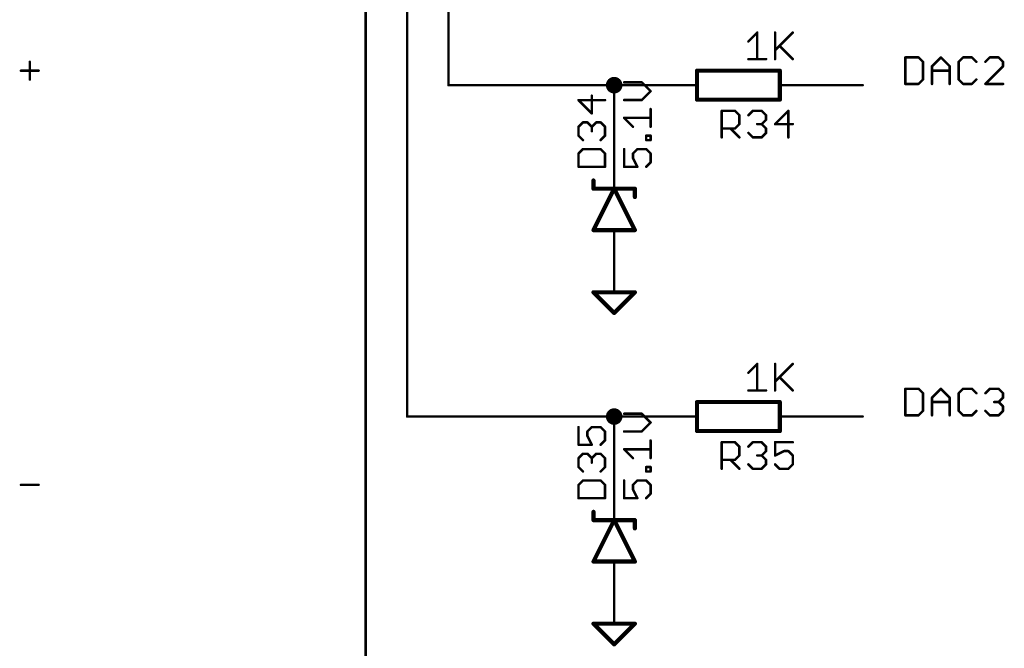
# Model space of a CAD drawing. Extents: x -61 to 240, y -139 to 283.
# Tile 37 of 77: x 179 to 240, y -47 to -9. Entities that reach past the tile are written whole.
import ezdxf

# ---------------------------------------------------------------- set-up
doc = ezdxf.new("R2010")
doc.units = 0
for name, color, linetype in [('91', 94, 'CONTINUOUS'), ('94', 14, 'CONTINUOUS'), ('95', 251, 'CONTINUOUS'), ('96', 251, 'CONTINUOUS')]:
    doc.layers.add(name, color=color, linetype=linetype)

msp = doc.modelspace()

# ---------------------------------------------------------------- linework, layer by layer
at = {"layer": '91', "const_width": 0.1524}
for points in [[(200.66, -53.34), (200.66, 17.78)], [(203.2, -33.02), (203.2, 17.78)], [(205.74, -12.7), (205.74, 17.78)], [(180.0557, -11.268), (180.0557, -12.3526)], [(233.7562, -10.9968), (233.7562, -12.6238)], [(234.5697, -10.9968), (233.7562, -10.9968)], [(234.8409, -11.268), (234.5697, -10.9968)], [(234.8409, -12.3526), (234.8409, -11.268)], [(235.3934, -11.5391), (235.9357, -10.9968)], [(235.3934, -12.6238), (235.3934, -11.5391)], [(235.9357, -10.9968), (236.478, -11.5391)], [(236.478, -11.5391), (236.478, -12.6238)], [(237.3017, -10.9968), (237.0305, -11.268)], [(237.0305, -11.268), (237.0305, -12.3526)], [(237.844, -10.9968), (237.3017, -10.9968)], [(238.1152, -11.268), (237.844, -10.9968)], [(238.9388, -10.9968), (238.6677, -11.268)], [(238.6677, -12.6238), (239.7523, -11.5391)], [(239.4812, -10.9968), (238.9388, -10.9968)], [(239.7523, -11.268), (239.4812, -10.9968)], [(239.7523, -11.5391), (239.7523, -11.268)], [(179.5134, -11.8103), (180.598, -11.8103)], [(235.3934, -11.8103), (236.478, -11.8103)], [(205.74, -12.7), (215.9, -12.7)], [(218.44, -12.7), (215.9, -12.7)], [(215.9, -17.78), (215.9, -12.7)], [(228.6, -12.7), (231.14, -12.7)], [(233.7562, -12.6238), (234.5697, -12.6238)], [(234.5697, -12.6238), (234.8409, -12.3526)], [(237.0305, -12.3526), (237.3017, -12.6238)], [(237.3017, -12.6238), (237.844, -12.6238)], [(237.844, -12.6238), (238.1152, -12.3526)], [(239.7523, -12.6238), (238.6677, -12.6238)], [(233.7562, -31.3168), (233.7562, -32.9438)], [(234.5697, -31.3168), (233.7562, -31.3168)], [(234.8409, -31.588), (234.5697, -31.3168)], [(235.3934, -31.8591), (235.9357, -31.3168)], [(235.9357, -31.3168), (236.478, -31.8591)], [(237.3017, -31.3168), (237.0305, -31.588)], [(237.844, -31.3168), (237.3017, -31.3168)], [(238.1152, -31.588), (237.844, -31.3168)], [(238.6677, -31.588), (238.9388, -31.3168)], [(238.9388, -31.3168), (239.4812, -31.3168)], [(239.4812, -31.3168), (239.7523, -31.588)], [(234.8409, -32.6726), (234.8409, -31.588)], [(235.3934, -32.9438), (235.3934, -31.8591)], [(236.478, -31.8591), (236.478, -32.9438)], [(237.0305, -31.588), (237.0305, -32.6726)], [(239.7523, -31.8591), (239.4812, -32.1303)], [(239.7523, -31.588), (239.7523, -31.8591)], [(234.5697, -32.9438), (234.8409, -32.6726)], [(235.3934, -32.1303), (236.478, -32.1303)], [(237.0305, -32.6726), (237.3017, -32.9438)], [(237.844, -32.9438), (238.1152, -32.6726)], [(238.9388, -32.9438), (238.6677, -32.6726)], [(239.4812, -32.1303), (239.21, -32.1303)], [(239.4812, -32.1303), (239.7523, -32.4015)], [(239.7523, -32.6726), (239.4812, -32.9438)], [(239.7523, -32.4015), (239.7523, -32.6726)], [(203.2, -33.02), (215.9, -33.02)], [(218.44, -33.02), (215.9, -33.02)], [(215.9, -38.1), (215.9, -33.02)], [(228.6, -33.02), (231.14, -33.02)], [(233.7562, -32.9438), (234.5697, -32.9438)], [(237.3017, -32.9438), (237.844, -32.9438)], [(239.4812, -32.9438), (238.9388, -32.9438)], [(179.5134, -37.2103), (180.598, -37.2103)]]:
    msp.add_lwpolyline(points, dxfattribs=at)
at = {"layer": '91'}
for points, const_width in [([(180.0938, -11.268, 1), (180.0176, -11.268)], 0.0762), ([(233.7943, -10.9968, 1), (233.7181, -10.9968)], 0.0762), ([(233.7562, -10.9587, 1), (233.7562, -11.0349)], 0.0762), ([(234.5966, -10.9699, 1), (234.5428, -11.0238)], 0.0762), ([(234.5697, -11.0349, 1), (234.5697, -10.9587)], 0.0762), ([(234.879, -11.268, 1), (234.8028, -11.268)], 0.0762), ([(234.8139, -11.2949, 1), (234.8678, -11.241)], 0.0762), ([(235.3664, -11.5122, 1), (235.4203, -11.5661)], 0.0762), ([(235.4315, -11.5391, 1), (235.3553, -11.5391)], 0.0762), ([(235.9626, -10.9699, 1), (235.9087, -11.0238)], 0.0762), ([(235.9626, -11.0238, 1), (235.9087, -10.9699)], 0.0762), ([(236.5161, -11.5391, 1), (236.4399, -11.5391)], 0.0762), ([(236.4511, -11.5661, 1), (236.505, -11.5122)], 0.0762), ([(237.0686, -11.268, 1), (236.9924, -11.268)], 0.0762), ([(237.0036, -11.241, 1), (237.0575, -11.2949)], 0.0762), ([(237.3017, -10.9587, 1), (237.3017, -11.0349)], 0.0762), ([(237.3286, -11.0238, 1), (237.2747, -10.9699)], 0.0762), ([(237.8709, -10.9699, 1), (237.8171, -11.0238)], 0.0762), ([(237.844, -11.0349, 1), (237.844, -10.9587)], 0.0762), ([(238.0882, -11.2949, 1), (238.1421, -11.241)], 0.0762), ([(238.6407, -11.241, 1), (238.6946, -11.2949)], 0.0762), ([(238.9388, -10.9587, 1), (238.9388, -11.0349)], 0.0762), ([(238.9658, -11.0238, 1), (238.9119, -10.9699)], 0.0762), ([(239.5081, -10.9699, 1), (239.4542, -11.0238)], 0.0762), ([(239.4812, -11.0349, 1), (239.4812, -10.9587)], 0.0762), ([(239.7904, -11.268, 1), (239.7142, -11.268)], 0.0762), ([(239.7254, -11.2949, 1), (239.7793, -11.241)], 0.0762), ([(239.7793, -11.5661, 1), (239.7254, -11.5122)], 0.0762), ([(179.5134, -11.7722, 1), (179.5134, -11.8484)], 0.0762), ([(180.598, -11.8484, 1), (180.598, -11.7722)], 0.0762), ([(235.3934, -11.7722, 1), (235.3934, -11.8484)], 0.0762), ([(236.478, -11.8484, 1), (236.478, -11.7722)], 0.0762), ([(239.7142, -11.5391, 1), (239.7904, -11.5391)], 0.0762), ([(180.0176, -12.3526, 1), (180.0938, -12.3526)], 0.0762), ([(205.74, -12.6619, 1), (205.74, -12.7381)], 0.0762), ([(205.7019, -12.7, 1), (205.7781, -12.7)], 0.0762), ([(215.9, -12.954, 1), (215.9, -12.446, 1), (215.9, -12.954)], 0.508), ([(215.9, -12.6619, 1), (215.9, -12.7381)], 0.0762), ([(215.9381, -12.7, 1), (215.8619, -12.7)], 0.0762), ([(215.9, -12.7381, 1), (215.9, -12.6619)], 0.0762), ([(218.44, -12.7381, 1), (218.44, -12.6619)], 0.0762), ([(228.6, -12.6619, 1), (228.6, -12.7381)], 0.0762), ([(231.14, -12.7381, 1), (231.14, -12.6619)], 0.0762), ([(233.7562, -12.5857, 1), (233.7562, -12.6619)], 0.0762), ([(233.7181, -12.6238, 1), (233.7943, -12.6238)], 0.0762), ([(234.5428, -12.5969, 1), (234.5966, -12.6507)], 0.0762), ([(234.5697, -12.6619, 1), (234.5697, -12.5857)], 0.0762), ([(234.8028, -12.3526, 1), (234.879, -12.3526)], 0.0762), ([(234.8678, -12.3796, 1), (234.8139, -12.3257)], 0.0762), ([(235.3553, -12.6238, 1), (235.4315, -12.6238)], 0.0762), ([(236.4399, -12.6238, 1), (236.5161, -12.6238)], 0.0762), ([(237.0575, -12.3257, 1), (237.0036, -12.3796)], 0.0762), ([(236.9924, -12.3526, 1), (237.0686, -12.3526)], 0.0762), ([(237.3017, -12.5857, 1), (237.3017, -12.6619)], 0.0762), ([(237.2747, -12.6507, 1), (237.3286, -12.5969)], 0.0762), ([(237.8171, -12.5969, 1), (237.8709, -12.6507)], 0.0762), ([(237.844, -12.6619, 1), (237.844, -12.5857)], 0.0762), ([(238.1421, -12.3796, 1), (238.0882, -12.3257)], 0.0762), ([(238.6677, -12.5857, 1), (238.6677, -12.6619)], 0.0762), ([(238.6407, -12.5969, 1), (238.6946, -12.6507)], 0.0762), ([(239.7523, -12.6619, 1), (239.7523, -12.5857)], 0.0762), ([(215.8619, -17.78, 1), (215.9381, -17.78)], 0.0762), ([(233.7943, -31.3168, 1), (233.7181, -31.3168)], 0.0762), ([(233.7562, -31.2787, 1), (233.7562, -31.3549)], 0.0762), ([(234.5966, -31.2899, 1), (234.5428, -31.3438)], 0.0762), ([(234.5697, -31.3549, 1), (234.5697, -31.2787)], 0.0762), ([(235.9626, -31.2899, 1), (235.9087, -31.3438)], 0.0762), ([(235.9626, -31.3438, 1), (235.9087, -31.2899)], 0.0762), ([(237.3017, -31.2787, 1), (237.3017, -31.3549)], 0.0762), ([(237.3286, -31.3438, 1), (237.2747, -31.2899)], 0.0762), ([(237.8709, -31.2899, 1), (237.8171, -31.3438)], 0.0762), ([(237.844, -31.3549, 1), (237.844, -31.2787)], 0.0762), ([(238.9388, -31.2787, 1), (238.9388, -31.3549)], 0.0762), ([(238.9658, -31.3438, 1), (238.9119, -31.2899)], 0.0762), ([(239.5081, -31.2899, 1), (239.4542, -31.3438)], 0.0762), ([(239.4812, -31.3549, 1), (239.4812, -31.2787)], 0.0762), ([(234.879, -31.588, 1), (234.8028, -31.588)], 0.0762), ([(234.8139, -31.6149, 1), (234.8678, -31.561)], 0.0762), ([(235.3664, -31.8322, 1), (235.4203, -31.8861)], 0.0762), ([(235.4315, -31.8591, 1), (235.3553, -31.8591)], 0.0762), ([(236.5161, -31.8591, 1), (236.4399, -31.8591)], 0.0762), ([(236.4511, -31.8861, 1), (236.505, -31.8322)], 0.0762), ([(237.0686, -31.588, 1), (236.9924, -31.588)], 0.0762), ([(237.0036, -31.561, 1), (237.0575, -31.6149)], 0.0762), ([(238.0882, -31.6149, 1), (238.1421, -31.561)], 0.0762), ([(238.6407, -31.561, 1), (238.6946, -31.6149)], 0.0762), ([(239.7904, -31.588, 1), (239.7142, -31.588)], 0.0762), ([(239.7142, -31.8591, 1), (239.7904, -31.8591)], 0.0762), ([(239.7254, -31.6149, 1), (239.7793, -31.561)], 0.0762), ([(239.7793, -31.8861, 1), (239.7254, -31.8322)], 0.0762), ([(215.9, -33.274, 1), (215.9, -32.766, 1), (215.9, -33.274)], 0.508), ([(234.8678, -32.6996, 1), (234.8139, -32.6457)], 0.0762), ([(235.3934, -32.0922, 1), (235.3934, -32.1684)], 0.0762), ([(236.478, -32.1684, 1), (236.478, -32.0922)], 0.0762), ([(237.0575, -32.6457, 1), (237.0036, -32.6996)], 0.0762), ([(238.1421, -32.6996, 1), (238.0882, -32.6457)], 0.0762), ([(238.6946, -32.6457, 1), (238.6407, -32.6996)], 0.0762), ([(239.21, -32.0922, 1), (239.21, -32.1684)], 0.0762), ([(239.5081, -32.1034, 1), (239.4542, -32.1572)], 0.0762), ([(239.4542, -32.1034, 1), (239.5081, -32.1572)], 0.0762), ([(239.4812, -32.1684, 1), (239.4812, -32.0922)], 0.0762), ([(239.7904, -32.4015, 1), (239.7142, -32.4015)], 0.0762), ([(239.7254, -32.4284, 1), (239.7793, -32.3745)], 0.0762), ([(239.7793, -32.6996, 1), (239.7254, -32.6457)], 0.0762), ([(203.2, -32.9819, 1), (203.2, -33.0581)], 0.0762), ([(203.1619, -33.02, 1), (203.2381, -33.02)], 0.0762), ([(215.9, -32.9819, 1), (215.9, -33.0581)], 0.0762), ([(215.9381, -33.02, 1), (215.8619, -33.02)], 0.0762), ([(215.9, -33.0581, 1), (215.9, -32.9819)], 0.0762), ([(218.44, -33.0581, 1), (218.44, -32.9819)], 0.0762), ([(228.6, -32.9819, 1), (228.6, -33.0581)], 0.0762), ([(231.14, -33.0581, 1), (231.14, -32.9819)], 0.0762), ([(233.7562, -32.9057, 1), (233.7562, -32.9819)], 0.0762), ([(233.7181, -32.9438, 1), (233.7943, -32.9438)], 0.0762), ([(234.5428, -32.9169, 1), (234.5966, -32.9707)], 0.0762), ([(234.5697, -32.9819, 1), (234.5697, -32.9057)], 0.0762), ([(234.8028, -32.6726, 1), (234.879, -32.6726)], 0.0762), ([(235.3553, -32.9438, 1), (235.4315, -32.9438)], 0.0762), ([(236.4399, -32.9438, 1), (236.5161, -32.9438)], 0.0762), ([(236.9924, -32.6726, 1), (237.0686, -32.6726)], 0.0762), ([(237.3017, -32.9057, 1), (237.3017, -32.9819)], 0.0762), ([(237.2747, -32.9707, 1), (237.3286, -32.9169)], 0.0762), ([(237.8171, -32.9169, 1), (237.8709, -32.9707)], 0.0762), ([(237.844, -32.9819, 1), (237.844, -32.9057)], 0.0762), ([(238.9388, -32.9057, 1), (238.9388, -32.9819)], 0.0762), ([(238.9119, -32.9707, 1), (238.9658, -32.9169)], 0.0762), ([(239.4542, -32.9169, 1), (239.5081, -32.9707)], 0.0762), ([(239.4812, -32.9819, 1), (239.4812, -32.9057)], 0.0762), ([(239.7142, -32.6726, 1), (239.7904, -32.6726)], 0.0762), ([(179.5134, -37.1722, 1), (179.5134, -37.2484)], 0.0762), ([(180.598, -37.2484, 1), (180.598, -37.1722)], 0.0762), ([(215.8619, -38.1, 1), (215.9381, -38.1)], 0.0762)]:
    msp.add_lwpolyline(points, format="xyb", dxfattribs=dict(at, const_width=const_width))
at = {"layer": '94'}
for points, const_width in [([(226.06, -11.811), (220.98, -11.811)], 0.254), ([(220.98, -11.811), (220.98, -13.589)], 0.254), ([(226.06, -11.811), (226.06, -13.589)], 0.254), ([(218.44, -12.7), (220.98, -12.7)], 0.1524), ([(228.6, -12.7), (226.06, -12.7)], 0.1524), ([(220.98, -13.589), (226.06, -13.589)], 0.254), ([(215.9, -17.78), (215.9, -19.05)], 0.1524), ([(214.63, -19.05), (214.63, -18.542)], 0.254), ([(215.9, -19.05), (214.63, -21.59)], 0.254), ([(214.63, -19.05), (215.9, -19.05)], 0.254), ([(217.17, -21.59), (215.9, -19.05)], 0.254), ([(215.9, -19.05), (217.17, -19.05)], 0.254), ([(217.17, -19.05), (217.17, -19.558)], 0.254), ([(214.63, -21.59), (215.9, -21.59)], 0.254), ([(215.9, -21.59), (217.17, -21.59)], 0.254), ([(215.9, -22.86), (215.9, -21.59)], 0.1524), ([(215.9, -22.86), (215.9, -25.4)], 0.1524), ([(214.63, -25.4), (217.17, -25.4)], 0.254), ([(215.9, -26.67), (214.63, -25.4)], 0.254), ([(217.17, -25.4), (215.9, -26.67)], 0.254), ([(226.06, -32.131), (220.98, -32.131)], 0.254), ([(220.98, -32.131), (220.98, -33.909)], 0.254), ([(226.06, -32.131), (226.06, -33.909)], 0.254), ([(218.44, -33.02), (220.98, -33.02)], 0.1524), ([(228.6, -33.02), (226.06, -33.02)], 0.1524), ([(220.98, -33.909), (226.06, -33.909)], 0.254), ([(215.9, -38.1), (215.9, -39.37)], 0.1524), ([(214.63, -39.37), (214.63, -38.862)], 0.254), ([(215.9, -39.37), (214.63, -41.91)], 0.254), ([(214.63, -39.37), (215.9, -39.37)], 0.254), ([(217.17, -41.91), (215.9, -39.37)], 0.254), ([(215.9, -39.37), (217.17, -39.37)], 0.254), ([(217.17, -39.37), (217.17, -39.878)], 0.254), ([(214.63, -41.91), (215.9, -41.91)], 0.254), ([(215.9, -41.91), (217.17, -41.91)], 0.254), ([(215.9, -43.18), (215.9, -41.91)], 0.1524), ([(215.9, -43.18), (215.9, -45.72)], 0.1524), ([(214.63, -45.72), (217.17, -45.72)], 0.254), ([(215.9, -46.99), (214.63, -45.72)], 0.254), ([(217.17, -45.72), (215.9, -46.99)], 0.254)]:
    msp.add_lwpolyline(points, dxfattribs=dict(at, const_width=const_width))
for points, const_width in [([(220.98, -11.7475, 1), (220.98, -11.8745)], 0.127), ([(221.0435, -11.811, 1), (220.9165, -11.811)], 0.127), ([(226.1235, -11.811, 1), (225.9965, -11.811)], 0.127), ([(226.06, -11.8745, 1), (226.06, -11.7475)], 0.127), ([(218.44, -12.6619, 1), (218.44, -12.7381)], 0.0762), ([(220.98, -12.7381, 1), (220.98, -12.6619)], 0.0762), ([(226.06, -12.6619, 1), (226.06, -12.7381)], 0.0762), ([(228.6, -12.7381, 1), (228.6, -12.6619)], 0.0762), ([(220.98, -13.5255, 1), (220.98, -13.6525)], 0.127), ([(220.9165, -13.589, 1), (221.0435, -13.589)], 0.127), ([(225.9965, -13.589, 1), (226.1235, -13.589)], 0.127), ([(226.06, -13.6525, 1), (226.06, -13.5255)], 0.127), ([(215.9381, -17.78, 1), (215.8619, -17.78)], 0.0762), ([(214.6935, -18.542, 1), (214.5665, -18.542)], 0.127), ([(214.63, -18.9865, 1), (214.63, -19.1135)], 0.127), ([(214.5665, -19.05, 1), (214.6935, -19.05)], 0.127), ([(215.9568, -19.0216, 1), (215.8432, -19.0784)], 0.127), ([(215.9, -18.9865, 1), (215.9, -19.1135)], 0.127), ([(215.9568, -19.0784, 1), (215.8432, -19.0216)], 0.127), ([(215.8619, -19.05, 1), (215.9381, -19.05)], 0.0762), ([(215.9, -19.1135, 1), (215.9, -18.9865)], 0.127), ([(217.2335, -19.05, 1), (217.1065, -19.05)], 0.127), ([(217.17, -19.1135, 1), (217.17, -18.9865)], 0.127), ([(217.1065, -19.558, 1), (217.2335, -19.558)], 0.127), ([(214.63, -21.5265, 1), (214.63, -21.6535)], 0.127), ([(214.5732, -21.5616, 1), (214.6868, -21.6184)], 0.127), ([(215.9, -21.5265, 1), (215.9, -21.6535)], 0.127), ([(215.9381, -21.59, 1), (215.8619, -21.59)], 0.0762), ([(215.9, -21.6535, 1), (215.9, -21.5265)], 0.127), ([(217.1132, -21.6184, 1), (217.2268, -21.5616)], 0.127), ([(217.17, -21.6535, 1), (217.17, -21.5265)], 0.127), ([(215.9381, -22.86, 1), (215.8619, -22.86)], 0.0762), ([(215.8619, -22.86, 1), (215.9381, -22.86)], 0.0762), ([(214.63, -25.3365, 1), (214.63, -25.4635)], 0.127), ([(214.6749, -25.3551, 1), (214.5851, -25.4449)], 0.127), ([(215.8619, -25.4, 1), (215.9381, -25.4)], 0.0762), ([(217.2149, -25.4449, 1), (217.1251, -25.3551)], 0.127), ([(217.17, -25.4635, 1), (217.17, -25.3365)], 0.127), ([(215.8551, -26.6251, 1), (215.9449, -26.7149)], 0.127), ([(215.8551, -26.7149, 1), (215.9449, -26.6251)], 0.127), ([(220.98, -32.0675, 1), (220.98, -32.1945)], 0.127), ([(221.0435, -32.131, 1), (220.9165, -32.131)], 0.127), ([(226.1235, -32.131, 1), (225.9965, -32.131)], 0.127), ([(226.06, -32.1945, 1), (226.06, -32.0675)], 0.127), ([(218.44, -32.9819, 1), (218.44, -33.0581)], 0.0762), ([(220.98, -33.0581, 1), (220.98, -32.9819)], 0.0762), ([(226.06, -32.9819, 1), (226.06, -33.0581)], 0.0762), ([(228.6, -33.0581, 1), (228.6, -32.9819)], 0.0762), ([(220.98, -33.8455, 1), (220.98, -33.9725)], 0.127), ([(226.06, -33.9725, 1), (226.06, -33.8455)], 0.127), ([(220.9165, -33.909, 1), (221.0435, -33.909)], 0.127), ([(225.9965, -33.909, 1), (226.1235, -33.909)], 0.127), ([(215.9381, -38.1, 1), (215.8619, -38.1)], 0.0762), ([(214.6935, -38.862, 1), (214.5665, -38.862)], 0.127), ([(214.63, -39.3065, 1), (214.63, -39.4335)], 0.127), ([(215.9568, -39.3416, 1), (215.8432, -39.3984)], 0.127), ([(215.9, -39.3065, 1), (215.9, -39.4335)], 0.127), ([(215.9568, -39.3984, 1), (215.8432, -39.3416)], 0.127), ([(215.9, -39.4335, 1), (215.9, -39.3065)], 0.127), ([(217.2335, -39.37, 1), (217.1065, -39.37)], 0.127), ([(217.17, -39.4335, 1), (217.17, -39.3065)], 0.127), ([(214.5665, -39.37, 1), (214.6935, -39.37)], 0.127), ([(215.8619, -39.37, 1), (215.9381, -39.37)], 0.0762), ([(217.1065, -39.878, 1), (217.2335, -39.878)], 0.127), ([(214.63, -41.8465, 1), (214.63, -41.9735)], 0.127), ([(214.5732, -41.8816, 1), (214.6868, -41.9384)], 0.127), ([(215.9, -41.8465, 1), (215.9, -41.9735)], 0.127), ([(215.9381, -41.91, 1), (215.8619, -41.91)], 0.0762), ([(215.9, -41.9735, 1), (215.9, -41.8465)], 0.127), ([(217.1132, -41.9384, 1), (217.2268, -41.8816)], 0.127), ([(217.17, -41.9735, 1), (217.17, -41.8465)], 0.127), ([(215.9381, -43.18, 1), (215.8619, -43.18)], 0.0762), ([(215.8619, -43.18, 1), (215.9381, -43.18)], 0.0762), ([(214.63, -45.6565, 1), (214.63, -45.7835)], 0.127), ([(214.6749, -45.6751, 1), (214.5851, -45.7649)], 0.127), ([(215.8619, -45.72, 1), (215.9381, -45.72)], 0.0762), ([(217.2149, -45.7649, 1), (217.1251, -45.6751)], 0.127), ([(217.17, -45.7835, 1), (217.17, -45.6565)], 0.127), ([(215.8551, -46.9451, 1), (215.9449, -47.0349)], 0.127), ([(215.8551, -47.0349, 1), (215.9449, -46.9451)], 0.127)]:
    msp.add_lwpolyline(points, format="xyb", dxfattribs=dict(at, const_width=const_width))
at = {"layer": '95', "const_width": 0.1524}
for points in [[(214.5277, -14.4295), (214.5277, -13.3448)], [(215.3412, -13.616), (213.7142, -13.616)], [(213.7142, -13.616), (214.5277, -14.4295)], [(222.4947, -15.9004), (222.4947, -14.2734)], [(222.4947, -14.2734), (223.3082, -14.2734)], [(223.3082, -14.2734), (223.5794, -14.5446)], [(223.5794, -14.5446), (223.5794, -15.0869)], [(224.1319, -14.5446), (224.403, -14.2734)], [(224.403, -14.2734), (224.9454, -14.2734)], [(224.9454, -14.2734), (225.2165, -14.5446)], [(225.2165, -14.5446), (225.2165, -14.8157)], [(226.5825, -14.2734), (225.769, -15.0869)], [(226.5825, -15.9004), (226.5825, -14.2734)], [(213.7142, -15.2532), (213.9854, -14.982)], [(213.9854, -14.982), (214.2565, -14.982)], [(214.2565, -14.982), (214.5277, -15.2532)], [(214.5277, -15.2532), (214.7989, -14.982)], [(214.7989, -14.982), (215.07, -14.982)], [(215.07, -14.982), (215.3412, -15.2532)], [(223.5794, -15.0869), (223.3082, -15.3581)], [(224.9454, -15.0869), (224.6742, -15.0869)], [(225.2165, -14.8157), (224.9454, -15.0869)], [(224.9454, -15.0869), (225.2165, -15.3581)], [(225.769, -15.0869), (226.8537, -15.0869)], [(213.7142, -15.7955), (213.7142, -15.2532)], [(214.5277, -15.2532), (214.5277, -15.5243)], [(215.3412, -15.2532), (215.3412, -15.7955)], [(223.3082, -15.3581), (222.4947, -15.3581)], [(223.0371, -15.3581), (223.5794, -15.9004)], [(224.403, -15.9004), (224.1319, -15.6292)], [(225.2165, -15.6292), (224.9454, -15.9004)], [(225.2165, -15.3581), (225.2165, -15.6292)], [(213.9854, -16.0666), (213.7142, -15.7955)], [(215.3412, -15.7955), (215.07, -16.0666)], [(224.9454, -15.9004), (224.403, -15.9004)], [(213.9854, -16.6191), (213.7142, -16.8903)], [(213.7142, -16.8903), (213.7142, -17.7038)], [(215.07, -16.6191), (213.9854, -16.6191)], [(215.3412, -16.8903), (215.07, -16.6191)], [(215.3412, -17.7038), (215.3412, -16.8903)], [(213.7142, -17.7038), (215.3412, -17.7038)], [(213.7142, -33.6648), (213.7142, -34.7495)], [(214.2565, -33.936), (214.5277, -33.6648)], [(214.5277, -33.6648), (215.07, -33.6648)], [(215.07, -33.6648), (215.3412, -33.936)], [(214.2565, -34.2072), (214.2565, -33.936)], [(214.5277, -34.7495), (214.2565, -34.2072)], [(215.3412, -34.4783), (215.07, -34.7495)], [(215.3412, -33.936), (215.3412, -34.4783)], [(213.7142, -34.7495), (214.5277, -34.7495)], [(222.4947, -36.2204), (222.4947, -34.5934)], [(222.4947, -34.5934), (223.3082, -34.5934)], [(223.3082, -34.5934), (223.5794, -34.8646)], [(223.5794, -34.8646), (223.5794, -35.4069)], [(224.1319, -34.8646), (224.403, -34.5934)], [(224.403, -34.5934), (224.9454, -34.5934)], [(224.9454, -34.5934), (225.2165, -34.8646)], [(225.2165, -34.8646), (225.2165, -35.1357)], [(226.8537, -34.5934), (225.769, -34.5934)], [(225.769, -34.5934), (225.769, -35.4069)], [(213.7142, -35.5731), (213.9854, -35.302)], [(213.7142, -36.1155), (213.7142, -35.5731)], [(213.9854, -35.302), (214.2565, -35.302)], [(214.2565, -35.302), (214.5277, -35.5731)], [(214.5277, -35.5731), (214.7989, -35.302)], [(214.5277, -35.5731), (214.5277, -35.8443)], [(214.7989, -35.302), (215.07, -35.302)], [(215.07, -35.302), (215.3412, -35.5731)], [(215.3412, -35.5731), (215.3412, -36.1155)], [(223.3082, -35.6781), (222.4947, -35.6781)], [(223.0371, -35.6781), (223.5794, -36.2204)], [(223.5794, -35.4069), (223.3082, -35.6781)], [(224.9454, -35.4069), (224.6742, -35.4069)], [(225.2165, -35.1357), (224.9454, -35.4069)], [(224.9454, -35.4069), (225.2165, -35.6781)], [(225.2165, -35.6781), (225.2165, -35.9492)], [(225.769, -35.4069), (226.3114, -35.1357)], [(226.3114, -35.1357), (226.5825, -35.1357)], [(226.5825, -35.1357), (226.8537, -35.4069)], [(226.8537, -35.4069), (226.8537, -35.9492)], [(213.9854, -36.3866), (213.7142, -36.1155)], [(215.3412, -36.1155), (215.07, -36.3866)], [(224.403, -36.2204), (224.1319, -35.9492)], [(224.9454, -36.2204), (224.403, -36.2204)], [(225.2165, -35.9492), (224.9454, -36.2204)], [(226.0402, -36.2204), (225.769, -35.9492)], [(226.5825, -36.2204), (226.0402, -36.2204)], [(226.8537, -35.9492), (226.5825, -36.2204)], [(213.9854, -36.9391), (213.7142, -37.2103)], [(213.7142, -37.2103), (213.7142, -38.0238)], [(215.07, -36.9391), (213.9854, -36.9391)], [(215.3412, -37.2103), (215.07, -36.9391)], [(215.3412, -38.0238), (215.3412, -37.2103)], [(213.7142, -38.0238), (215.3412, -38.0238)]]:
    msp.add_lwpolyline(points, dxfattribs=at)
at = {"layer": '95', "const_width": 0.0762}
for points in [[(214.5658, -13.3448, 1), (214.4896, -13.3448)], [(213.7142, -13.5779, 1), (213.7142, -13.6541)], [(213.7412, -13.5891, 1), (213.6873, -13.6429)], [(215.3412, -13.6541, 1), (215.3412, -13.5779)], [(214.4896, -14.4295, 1), (214.5658, -14.4295)], [(214.5008, -14.4564, 1), (214.5546, -14.4025)], [(222.5328, -14.2734, 1), (222.4566, -14.2734)], [(222.4947, -14.2353, 1), (222.4947, -14.3115)], [(223.3352, -14.2465, 1), (223.2813, -14.3004)], [(223.3082, -14.3115, 1), (223.3082, -14.2353)], [(223.6175, -14.5446, 1), (223.5413, -14.5446)], [(223.5524, -14.5715, 1), (223.6063, -14.5176)], [(224.1049, -14.5176, 1), (224.1588, -14.5715)], [(224.403, -14.2353, 1), (224.403, -14.3115)], [(224.43, -14.3004, 1), (224.3761, -14.2465)], [(224.9723, -14.2465, 1), (224.9184, -14.3004)], [(224.9454, -14.3115, 1), (224.9454, -14.2353)], [(225.2546, -14.5446, 1), (225.1784, -14.5446)], [(225.1896, -14.5715, 1), (225.2435, -14.5176)], [(226.6206, -14.2734, 1), (226.5444, -14.2734)], [(226.6095, -14.3004, 1), (226.5556, -14.2465)], [(213.9854, -14.9439, 1), (213.9854, -15.0201)], [(214.0123, -15.0089, 1), (213.9584, -14.955)], [(214.2835, -14.955, 1), (214.2296, -15.0089)], [(214.2565, -15.0201, 1), (214.2565, -14.9439)], [(214.7989, -14.9439, 1), (214.7989, -15.0201)], [(214.8258, -15.0089, 1), (214.7719, -14.955)], [(215.097, -14.955, 1), (215.0431, -15.0089)], [(215.07, -15.0201, 1), (215.07, -14.9439)], [(223.5413, -15.0869, 1), (223.6175, -15.0869)], [(223.6063, -15.1138, 1), (223.5524, -15.06)], [(224.6742, -15.0488, 1), (224.6742, -15.125)], [(224.9723, -15.06, 1), (224.9184, -15.1138)], [(224.9184, -15.06, 1), (224.9723, -15.1138)], [(224.9454, -15.125, 1), (224.9454, -15.0488)], [(225.1784, -14.8157, 1), (225.2546, -14.8157)], [(225.2435, -14.8427, 1), (225.1896, -14.7888)], [(225.769, -15.0488, 1), (225.769, -15.125)], [(225.7421, -15.06, 1), (225.796, -15.1138)], [(226.8537, -15.125, 1), (226.8537, -15.0488)], [(213.7523, -15.2532, 1), (213.6761, -15.2532)], [(213.6873, -15.2262, 1), (213.7412, -15.2801)], [(214.5658, -15.2532, 1), (214.4896, -15.2532)], [(214.5008, -15.2262, 1), (214.5546, -15.2801)], [(214.4896, -15.5243, 1), (214.5658, -15.5243)], [(214.5008, -15.2801, 1), (214.5546, -15.2262)], [(215.3793, -15.2532, 1), (215.3031, -15.2532)], [(215.3143, -15.2801, 1), (215.3681, -15.2262)], [(222.4947, -15.32, 1), (222.4947, -15.3962)], [(223.064, -15.3311, 1), (223.0101, -15.385)], [(223.2813, -15.3311, 1), (223.3352, -15.385)], [(223.3082, -15.3962, 1), (223.3082, -15.32)], [(224.1588, -15.6023, 1), (224.1049, -15.6562)], [(225.2546, -15.3581, 1), (225.1784, -15.3581)], [(225.1784, -15.6292, 1), (225.2546, -15.6292)], [(225.1896, -15.385, 1), (225.2435, -15.3311)], [(225.2435, -15.6562, 1), (225.1896, -15.6023)], [(213.7412, -15.7685, 1), (213.6873, -15.8224)], [(213.6761, -15.7955, 1), (213.7523, -15.7955)], [(213.9584, -16.0936, 1), (214.0123, -16.0397)], [(215.0431, -16.0397, 1), (215.097, -16.0936)], [(215.3031, -15.7955, 1), (215.3793, -15.7955)], [(215.3681, -15.8224, 1), (215.3143, -15.7685)], [(222.4566, -15.9004, 1), (222.5328, -15.9004)], [(223.5524, -15.9273, 1), (223.6063, -15.8735)], [(224.403, -15.8623, 1), (224.403, -15.9385)], [(224.3761, -15.9273, 1), (224.43, -15.8735)], [(224.9184, -15.8735, 1), (224.9723, -15.9273)], [(224.9454, -15.9385, 1), (224.9454, -15.8623)], [(226.5444, -15.9004, 1), (226.6206, -15.9004)], [(213.7523, -16.8903, 1), (213.6761, -16.8903)], [(213.6873, -16.8634, 1), (213.7412, -16.9172)], [(213.9854, -16.581, 1), (213.9854, -16.6572)], [(214.0123, -16.6461, 1), (213.9584, -16.5922)], [(215.097, -16.5922, 1), (215.0431, -16.6461)], [(215.07, -16.6572, 1), (215.07, -16.581)], [(215.3793, -16.8903, 1), (215.3031, -16.8903)], [(215.3143, -16.9172, 1), (215.3681, -16.8634)], [(213.7142, -17.6657, 1), (213.7142, -17.7419)], [(213.6761, -17.7038, 1), (213.7523, -17.7038)], [(215.3031, -17.7038, 1), (215.3793, -17.7038)], [(215.3412, -17.7419, 1), (215.3412, -17.6657)], [(213.7523, -33.6648, 1), (213.6761, -33.6648)], [(214.5277, -33.6267, 1), (214.5277, -33.7029)], [(214.5546, -33.6918, 1), (214.5008, -33.6379)], [(215.097, -33.6379, 1), (215.0431, -33.6918)], [(215.07, -33.7029, 1), (215.07, -33.6267)], [(214.2946, -33.936, 1), (214.2184, -33.936)], [(214.2184, -34.2072, 1), (214.2946, -34.2072)], [(214.2296, -33.9091, 1), (214.2835, -33.9629)], [(214.2906, -34.1901, 1), (214.2225, -34.2242)], [(215.3793, -33.936, 1), (215.3031, -33.936)], [(215.3143, -33.9629, 1), (215.3681, -33.9091)], [(215.3681, -34.5053, 1), (215.3143, -34.4514)], [(213.7142, -34.7114, 1), (213.7142, -34.7876)], [(213.6761, -34.7495, 1), (213.7523, -34.7495)], [(214.4936, -34.7665, 1), (214.5618, -34.7324)], [(214.5277, -34.7876, 1), (214.5277, -34.7114)], [(215.0431, -34.7225, 1), (215.097, -34.7764)], [(215.3031, -34.4783, 1), (215.3793, -34.4783)], [(222.5328, -34.5934, 1), (222.4566, -34.5934)], [(222.4947, -34.5553, 1), (222.4947, -34.6315)], [(223.3352, -34.5665, 1), (223.2813, -34.6204)], [(223.3082, -34.6315, 1), (223.3082, -34.5553)], [(223.6175, -34.8646, 1), (223.5413, -34.8646)], [(223.5524, -34.8915, 1), (223.6063, -34.8376)], [(224.1049, -34.8376, 1), (224.1588, -34.8915)], [(224.403, -34.5553, 1), (224.403, -34.6315)], [(224.43, -34.6204, 1), (224.3761, -34.5665)], [(224.9723, -34.5665, 1), (224.9184, -34.6204)], [(224.9454, -34.6315, 1), (224.9454, -34.5553)], [(225.2546, -34.8646, 1), (225.1784, -34.8646)], [(225.1896, -34.8915, 1), (225.2435, -34.8376)], [(225.769, -34.5553, 1), (225.769, -34.6315)], [(225.8071, -34.5934, 1), (225.7309, -34.5934)], [(226.8537, -34.6315, 1), (226.8537, -34.5553)], [(213.7523, -35.5731, 1), (213.6761, -35.5731)], [(213.6873, -35.5462, 1), (213.7412, -35.6001)], [(213.9854, -35.2639, 1), (213.9854, -35.3401)], [(214.0123, -35.3289, 1), (213.9584, -35.275)], [(214.2835, -35.275, 1), (214.2296, -35.3289)], [(214.2565, -35.3401, 1), (214.2565, -35.2639)], [(214.5658, -35.5731, 1), (214.4896, -35.5731)], [(214.5008, -35.5462, 1), (214.5546, -35.6001)], [(214.5008, -35.6001, 1), (214.5546, -35.5462)], [(214.7989, -35.2639, 1), (214.7989, -35.3401)], [(214.8258, -35.3289, 1), (214.7719, -35.275)], [(215.097, -35.275, 1), (215.0431, -35.3289)], [(215.07, -35.3401, 1), (215.07, -35.2639)], [(215.3793, -35.5731, 1), (215.3031, -35.5731)], [(215.3143, -35.6001, 1), (215.3681, -35.5462)], [(222.4947, -35.64, 1), (222.4947, -35.7162)], [(223.064, -35.6511, 1), (223.0101, -35.705)], [(223.2813, -35.6511, 1), (223.3352, -35.705)], [(223.3082, -35.7162, 1), (223.3082, -35.64)], [(223.5413, -35.4069, 1), (223.6175, -35.4069)], [(223.6063, -35.4338, 1), (223.5524, -35.38)], [(224.6742, -35.3688, 1), (224.6742, -35.445)], [(224.9723, -35.38, 1), (224.9184, -35.4338)], [(224.9184, -35.38, 1), (224.9723, -35.4338)], [(224.9454, -35.445, 1), (224.9454, -35.3688)], [(225.1784, -35.1357, 1), (225.2546, -35.1357)], [(225.2546, -35.6781, 1), (225.1784, -35.6781)], [(225.2435, -35.1627, 1), (225.1896, -35.1088)], [(225.1896, -35.705, 1), (225.2435, -35.6511)], [(225.752, -35.3728, 1), (225.7861, -35.441)], [(225.7309, -35.4069, 1), (225.8071, -35.4069)], [(226.3114, -35.0976, 1), (226.3114, -35.1738)], [(226.3284, -35.1698, 1), (226.2943, -35.1017)], [(226.6095, -35.1088, 1), (226.5556, -35.1627)], [(226.5825, -35.1738, 1), (226.5825, -35.0976)], [(226.8918, -35.4069, 1), (226.8156, -35.4069)], [(226.8268, -35.4338, 1), (226.8806, -35.38)], [(213.7412, -36.0885, 1), (213.6873, -36.1424)], [(213.6761, -36.1155, 1), (213.7523, -36.1155)], [(214.4896, -35.8443, 1), (214.5658, -35.8443)], [(215.3031, -36.1155, 1), (215.3793, -36.1155)], [(215.3681, -36.1424, 1), (215.3143, -36.0885)], [(222.4566, -36.2204, 1), (222.5328, -36.2204)], [(223.5524, -36.2473, 1), (223.6063, -36.1935)], [(224.1588, -35.9223, 1), (224.1049, -35.9762)], [(224.403, -36.1823, 1), (224.403, -36.2585)], [(224.3761, -36.2473, 1), (224.43, -36.1935)], [(224.9184, -36.1935, 1), (224.9723, -36.2473)], [(224.9454, -36.2585, 1), (224.9454, -36.1823)], [(225.1784, -35.9492, 1), (225.2546, -35.9492)], [(225.2435, -35.9762, 1), (225.1896, -35.9223)], [(225.796, -35.9223, 1), (225.7421, -35.9762)], [(226.0402, -36.1823, 1), (226.0402, -36.2585)], [(226.0133, -36.2473, 1), (226.0671, -36.1935)], [(226.5556, -36.1935, 1), (226.6095, -36.2473)], [(226.5825, -36.2585, 1), (226.5825, -36.1823)], [(226.8156, -35.9492, 1), (226.8918, -35.9492)], [(226.8806, -35.9762, 1), (226.8268, -35.9223)], [(213.9584, -36.4136, 1), (214.0123, -36.3597)], [(215.0431, -36.3597, 1), (215.097, -36.4136)], [(213.7523, -37.2103, 1), (213.6761, -37.2103)], [(213.6873, -37.1834, 1), (213.7412, -37.2372)], [(213.9854, -36.901, 1), (213.9854, -36.9772)], [(214.0123, -36.9661, 1), (213.9584, -36.9122)], [(215.097, -36.9122, 1), (215.0431, -36.9661)], [(215.07, -36.9772, 1), (215.07, -36.901)], [(215.3793, -37.2103, 1), (215.3031, -37.2103)], [(215.3143, -37.2372, 1), (215.3681, -37.1834)], [(213.7142, -37.9857, 1), (213.7142, -38.0619)], [(213.6761, -38.0238, 1), (213.7523, -38.0238)], [(215.3031, -38.0238, 1), (215.3793, -38.0238)], [(215.3412, -38.0619, 1), (215.3412, -37.9857)]]:
    msp.add_lwpolyline(points, format="xyb", dxfattribs=at)
at = {"layer": '96', "const_width": 0.1524}
for points in [[(224.1319, -10.0151), (224.6742, -9.4728)], [(224.6742, -9.4728), (224.6742, -11.0998)], [(225.769, -9.4728), (225.769, -11.0998)], [(225.769, -10.5575), (226.8537, -9.4728)], [(226.0402, -10.2863), (226.8537, -11.0998)], [(224.1319, -11.0998), (225.2165, -11.0998)], [(217.5929, -12.5263), (216.5082, -12.5263)], [(218.1352, -13.0686), (217.5929, -12.5263)], [(217.5929, -13.6109), (218.1352, -13.0686)], [(216.5082, -13.6109), (217.5929, -13.6109)], [(218.1352, -15.2481), (218.1352, -14.1634)], [(217.0505, -15.2481), (216.5082, -14.7057)], [(216.5082, -14.7057), (218.1352, -14.7057)], [(217.864, -16.0666), (217.864, -15.7955)], [(217.864, -15.7955), (218.1352, -15.7955)], [(218.1352, -16.0666), (217.864, -16.0666)], [(218.1352, -15.7955), (218.1352, -16.0666)], [(216.5082, -16.6191), (216.5082, -17.7038)], [(217.0505, -16.8903), (217.3217, -16.6191)], [(217.0505, -17.1615), (217.0505, -16.8903)], [(217.3217, -16.6191), (217.864, -16.6191)], [(217.864, -16.6191), (218.1352, -16.8903)], [(218.1352, -16.8903), (218.1352, -17.4326)], [(217.3217, -17.7038), (217.0505, -17.1615)], [(218.1352, -17.4326), (217.864, -17.7038)], [(216.5082, -17.7038), (217.3217, -17.7038)], [(224.1319, -30.3351), (224.6742, -29.7928)], [(224.6742, -29.7928), (224.6742, -31.4198)], [(225.769, -29.7928), (225.769, -31.4198)], [(225.769, -30.8775), (226.8537, -29.7928)], [(226.0402, -30.6063), (226.8537, -31.4198)], [(224.1319, -31.4198), (225.2165, -31.4198)], [(217.5929, -32.8463), (216.5082, -32.8463)], [(218.1352, -33.3886), (217.5929, -32.8463)], [(217.5929, -33.9309), (218.1352, -33.3886)], [(216.5082, -33.9309), (217.5929, -33.9309)], [(218.1352, -35.5681), (218.1352, -34.4834)], [(217.0505, -35.5681), (216.5082, -35.0257)], [(216.5082, -35.0257), (218.1352, -35.0257)], [(217.864, -36.3866), (217.864, -36.1155)], [(217.864, -36.1155), (218.1352, -36.1155)], [(218.1352, -36.1155), (218.1352, -36.3866)], [(218.1352, -36.3866), (217.864, -36.3866)], [(216.5082, -36.9391), (216.5082, -38.0238)], [(217.0505, -37.2103), (217.3217, -36.9391)], [(217.0505, -37.4815), (217.0505, -37.2103)], [(217.3217, -38.0238), (217.0505, -37.4815)], [(217.3217, -36.9391), (217.864, -36.9391)], [(217.864, -36.9391), (218.1352, -37.2103)], [(218.1352, -37.2103), (218.1352, -37.7526)], [(216.5082, -38.0238), (217.3217, -38.0238)], [(218.1352, -37.7526), (217.864, -38.0238)]]:
    msp.add_lwpolyline(points, dxfattribs=at)
at = {"layer": '96', "const_width": 0.0762}
for points in [[(224.7123, -9.4728, 1), (224.6361, -9.4728)], [(224.7012, -9.4998, 1), (224.6473, -9.4459)], [(225.8071, -9.4728, 1), (225.7309, -9.4728)], [(226.8806, -9.4998, 1), (226.8268, -9.4459)], [(224.1049, -9.9882, 1), (224.1588, -10.0421)], [(226.0671, -10.2594, 1), (226.0133, -10.3132)], [(225.7421, -10.5305, 1), (225.796, -10.5844)], [(224.1319, -11.0617, 1), (224.1319, -11.1379)], [(224.6361, -11.0998, 1), (224.7123, -11.0998)], [(225.2165, -11.1379, 1), (225.2165, -11.0617)], [(225.7309, -11.0998, 1), (225.8071, -11.0998)], [(226.8268, -11.1267, 1), (226.8806, -11.0729)], [(216.5082, -12.4882, 1), (216.5082, -12.5644)], [(217.6198, -12.4993, 1), (217.5659, -12.5532)], [(217.5929, -12.5644, 1), (217.5929, -12.4882)], [(218.1621, -13.0955, 1), (218.1083, -13.0416)], [(218.1083, -13.0955, 1), (218.1621, -13.0416)], [(216.5082, -13.5728, 1), (216.5082, -13.649)], [(217.5659, -13.584, 1), (217.6198, -13.6379)], [(217.5929, -13.649, 1), (217.5929, -13.5728)], [(218.1733, -14.1634, 1), (218.0971, -14.1634)], [(216.5352, -14.6788, 1), (216.4813, -14.7327)], [(216.5082, -14.6676, 1), (216.5082, -14.7438)], [(218.1352, -14.7438, 1), (218.1352, -14.6676)], [(217.0236, -15.275, 1), (217.0775, -15.2211)], [(218.0971, -15.2481, 1), (218.1733, -15.2481)], [(217.9021, -15.7955, 1), (217.8259, -15.7955)], [(217.864, -15.7574, 1), (217.864, -15.8336)], [(217.864, -16.0285, 1), (217.864, -16.1047)], [(217.8259, -16.0666, 1), (217.9021, -16.0666)], [(218.1733, -15.7955, 1), (218.0971, -15.7955)], [(218.0971, -16.0666, 1), (218.1733, -16.0666)], [(218.1352, -15.8336, 1), (218.1352, -15.7574)], [(218.1352, -16.1047, 1), (218.1352, -16.0285)], [(216.5463, -16.6191, 1), (216.4701, -16.6191)], [(217.0886, -16.8903, 1), (217.0124, -16.8903)], [(217.0236, -16.8634, 1), (217.0775, -16.9172)], [(217.3217, -16.581, 1), (217.3217, -16.6572)], [(217.3486, -16.6461, 1), (217.2948, -16.5922)], [(217.891, -16.5922, 1), (217.8371, -16.6461)], [(217.864, -16.6572, 1), (217.864, -16.581)], [(218.1733, -16.8903, 1), (218.0971, -16.8903)], [(218.1083, -16.9172, 1), (218.1621, -16.8634)], [(217.0124, -17.1615, 1), (217.0886, -17.1615)], [(217.0846, -17.1444, 1), (217.0165, -17.1785)], [(218.0971, -17.4326, 1), (218.1733, -17.4326)], [(218.1621, -17.4596, 1), (218.1083, -17.4057)], [(216.5082, -17.6657, 1), (216.5082, -17.7419)], [(216.4701, -17.7038, 1), (216.5463, -17.7038)], [(217.2876, -17.7208, 1), (217.3558, -17.6868)], [(217.3217, -17.7419, 1), (217.3217, -17.6657)], [(217.8371, -17.6769, 1), (217.891, -17.7307)], [(224.7123, -29.7928, 1), (224.6361, -29.7928)], [(224.7012, -29.8198, 1), (224.6473, -29.7659)], [(225.8071, -29.7928, 1), (225.7309, -29.7928)], [(226.8806, -29.8198, 1), (226.8268, -29.7659)], [(224.1049, -30.3082, 1), (224.1588, -30.3621)], [(226.0671, -30.5794, 1), (226.0133, -30.6332)], [(224.1319, -31.3817, 1), (224.1319, -31.4579)], [(224.6361, -31.4198, 1), (224.7123, -31.4198)], [(225.2165, -31.4579, 1), (225.2165, -31.3817)], [(225.7421, -30.8505, 1), (225.796, -30.9044)], [(225.7309, -31.4198, 1), (225.8071, -31.4198)], [(226.8268, -31.4467, 1), (226.8806, -31.3929)], [(216.5082, -32.8082, 1), (216.5082, -32.8844)], [(217.6198, -32.8193, 1), (217.5659, -32.8732)], [(217.5929, -32.8844, 1), (217.5929, -32.8082)], [(218.1621, -33.4155, 1), (218.1083, -33.3616)], [(218.1083, -33.4155, 1), (218.1621, -33.3616)], [(216.5082, -33.8928, 1), (216.5082, -33.969)], [(217.5659, -33.904, 1), (217.6198, -33.9579)], [(217.5929, -33.969, 1), (217.5929, -33.8928)], [(218.1733, -34.4834, 1), (218.0971, -34.4834)], [(216.5352, -34.9988, 1), (216.4813, -35.0527)], [(216.5082, -34.9876, 1), (216.5082, -35.0638)], [(218.1352, -35.0638, 1), (218.1352, -34.9876)], [(217.0236, -35.595, 1), (217.0775, -35.5411)], [(218.0971, -35.5681, 1), (218.1733, -35.5681)], [(217.9021, -36.1155, 1), (217.8259, -36.1155)], [(217.864, -36.0774, 1), (217.864, -36.1536)], [(218.1733, -36.1155, 1), (218.0971, -36.1155)], [(218.1352, -36.1536, 1), (218.1352, -36.0774)], [(217.864, -36.3485, 1), (217.864, -36.4247)], [(217.8259, -36.3866, 1), (217.9021, -36.3866)], [(218.0971, -36.3866, 1), (218.1733, -36.3866)], [(218.1352, -36.4247, 1), (218.1352, -36.3485)], [(216.5463, -36.9391, 1), (216.4701, -36.9391)], [(217.0886, -37.2103, 1), (217.0124, -37.2103)], [(217.0236, -37.1834, 1), (217.0775, -37.2372)], [(217.0846, -37.4644, 1), (217.0165, -37.4985)], [(217.3217, -36.901, 1), (217.3217, -36.9772)], [(217.3486, -36.9661, 1), (217.2948, -36.9122)], [(217.891, -36.9122, 1), (217.8371, -36.9661)], [(217.864, -36.9772, 1), (217.864, -36.901)], [(218.1733, -37.2103, 1), (218.0971, -37.2103)], [(218.1083, -37.2372, 1), (218.1621, -37.1834)], [(216.5082, -37.9857, 1), (216.5082, -38.0619)], [(216.4701, -38.0238, 1), (216.5463, -38.0238)], [(217.0124, -37.4815, 1), (217.0886, -37.4815)], [(217.2876, -38.0408, 1), (217.3558, -38.0068)], [(217.3217, -38.0619, 1), (217.3217, -37.9857)], [(217.8371, -37.9969, 1), (217.891, -38.0507)], [(218.0971, -37.7526, 1), (218.1733, -37.7526)], [(218.1621, -37.7796, 1), (218.1083, -37.7257)]]:
    msp.add_lwpolyline(points, format="xyb", dxfattribs=at)

doc.saveas('drawing.dxf')
